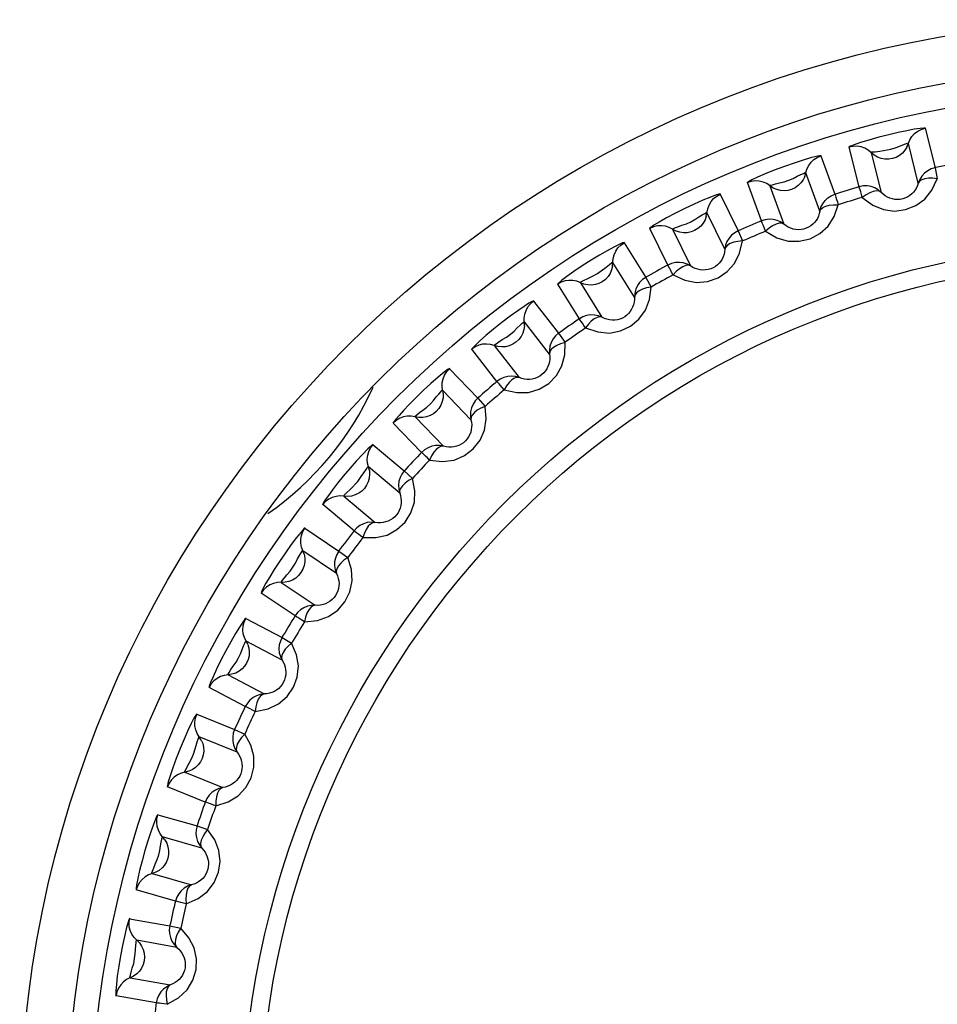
# Model space of a CAD drawing. Header units: millimetres. Extents: x 0 to 1574, y -402 to 1216.
# Tile 43 of 89: x 699.19 to 706.58, y 641.64 to 649.58. Entities that reach past the tile are written whole.
import ezdxf

# ---------------------------------------------------------------- set-up
doc = ezdxf.new("R2010")
doc.units = ezdxf.units.MM
doc.header["$LTSCALE"] = 65.395
for name, color, linetype in [('01_DISPLAYCASE_00_3_AM_0', 7, 'CONTINUOUS'), ('R911330333_FOLIE_00_3_AM_0', 7, 'CONTINUOUS'), ('XUAN_NIU_00_3_AM_0', 7, 'CONTINUOUS')]:
    doc.layers.add(name, color=color, linetype=linetype)

msp = doc.modelspace()

# ---------------------------------------------------------------- linework, layer by layer
at = {"layer": '01_DISPLAYCASE_00_3_AM_0', "color": 7}
msp.add_circle((708.187, 640.5824), 8.625, dxfattribs=at)
at = {"layer": 'R911330333_FOLIE_00_3_AM_0', "color": 7}
msp.add_circle((708.187, 640.5824), 9, dxfattribs=at)
at = {"layer": 'XUAN_NIU_00_3_AM_0', "color": 7}
for p, q in [((706.4861, 648.7071), (706.5658, 648.3878)), ((706.4304, 648.2647), (706.3509, 648.5839)), ((705.6461, 648.4848), (705.7588, 648.1756)), ((705.954, 648.2352), (705.8744, 648.5546)), ((706.0517, 648.5093), (706.1314, 648.1901)), ((705.637, 648.039), (705.5246, 648.3481)), ((706.5658, 648.3878), (706.5841, 648.2999)), ((705.1663, 647.9599), (705.0538, 648.2692)), ((704.834, 648.1759), (704.9784, 647.8802)), ((705.2348, 648.2427), (705.3474, 647.9336)), ((704.8715, 647.7316), (704.7274, 648.0273)), ((704.4117, 647.6037), (704.2675, 647.8995)), ((704.4503, 647.8921), (704.5945, 647.5965)), ((704.9784, 647.8802), (705.0145, 647.798)), ((704.0587, 647.7838), (704.2332, 647.5048)), ((704.1424, 647.3459), (703.9681, 647.6248)), ((703.7067, 647.4615), (703.881, 647.1825)), ((704.2332, 647.5048), (704.2777, 647.4269)), ((703.6984, 647.1706), (703.5241, 647.4498)), ((703.3285, 647.3128), (703.5312, 647.0536)), ((703.4576, 646.886), (703.2551, 647.1453)), ((703.5312, 647.0536), (703.5836, 646.9807)), ((703.0343, 646.6654), (702.8318, 646.9247)), ((703.0122, 646.9555), (703.2147, 646.6963)), ((702.6516, 646.7681), (702.8803, 646.5315)), ((702.8246, 646.3571), (702.5961, 646.5938)), ((702.8803, 646.5315), (702.94, 646.4645)), ((702.3743, 646.3796), (702.6029, 646.1431)), ((702.4267, 646.0934), (702.1982, 646.3302)), ((702.0353, 646.1556), (702.2875, 645.9442)), ((702.2503, 645.765), (701.9984, 645.9765)), ((702.2875, 645.9442), (702.3539, 645.8838)), ((701.8002, 645.7403), (702.0522, 645.5289)), ((701.8822, 645.4611), (701.6302, 645.6727)), ((701.4865, 645.482), (701.7594, 645.2981)), ((701.7411, 645.116), (701.4684, 645.3)), ((701.7594, 645.2981), (701.8317, 645.2451)), ((701.296, 645.0444), (701.5688, 644.8605)), ((701.4068, 644.7754), (701.134, 644.9595)), ((701.011, 644.7548), (701.3016, 644.6004)), ((701.3016, 644.6004), (701.3792, 644.5552)), ((701.3025, 644.4174), (701.0121, 644.5719)), ((700.8674, 644.2997), (701.1578, 644.1453)), ((701.0056, 644.0437), (700.7151, 644.1982)), ((700.6142, 643.9819), (700.9194, 643.8587)), ((700.9394, 643.6768), (700.6344, 643.8001)), ((700.9194, 643.8587), (701.0012, 643.8218)), ((700.5189, 643.5142), (700.8239, 643.391)), ((700.6831, 643.2741), (700.3781, 643.3974)), ((700.3003, 643.1717), (700.6167, 643.0811)), ((700.6167, 643.0811), (700.7019, 643.053)), ((700.6556, 642.9022), (700.3394, 642.993)), ((700.2544, 642.6966), (700.5707, 642.606)), ((700.4429, 642.475), (700.1266, 642.5657)), ((700.0729, 642.3331), (700.397, 642.2761)), ((700.397, 642.2761), (700.4847, 642.257)), ((700.4544, 642.1023), (700.1304, 642.1595)), ((700.0769, 641.8558), (700.4009, 641.7988)), ((700.2875, 641.6551), (699.9634, 641.7123))]:
    msp.add_line(p, q, dxfattribs=at)
for points in [[(706.4892, 648.7077), (706.4748, 648.7087), (706.4447, 648.7057), (706.3972, 648.6984), (706.3374, 648.6872), (706.2688, 648.6727), (706.1936, 648.6551), (706.1117, 648.6341), (706.0329, 648.6121), (705.9661, 648.5915), (705.914, 648.5737), (705.8832, 648.5613), (705.8714, 648.5537)], [(706.3395, 648.5556), (706.3628, 648.6131), (706.3797, 648.6399), (706.4011, 648.6634), (706.4264, 648.6828), (706.455, 648.6976), (706.4861, 648.7071)], [(706.1214, 648.5218), (706.2084, 648.5381), (706.2517, 648.5528), (706.2884, 648.5655), (706.3207, 648.5777), (706.3428, 648.5857), (706.3509, 648.5839)], [(705.6492, 648.4857), (705.6357, 648.4854), (705.6066, 648.4795), (705.5611, 648.4675), (705.5021, 648.45), (705.4298, 648.4265), (705.3511, 648.399), (705.2703, 648.3688), (705.1951, 648.3388), (705.1342, 648.3125), (705.0882, 648.2908), (705.0609, 648.2762), (705.0509, 648.268)], [(705.5162, 648.3188), (705.5333, 648.3784), (705.5474, 648.4069), (705.5662, 648.4324), (705.5893, 648.4544), (705.6163, 648.4721), (705.6461, 648.4848)], [(706.0275, 648.5295), (706, 648.5452), (705.9701, 648.5559), (705.9386, 648.5612), (705.9064, 648.5608), (705.8744, 648.5546)], [(706.2223, 648.4622), (706.1925, 648.4574), (706.162, 648.4576), (706.1318, 648.4631), (706.1028, 648.4737), (706.0758, 648.4892), (706.0275, 648.5295)], [(706.0517, 648.5093), (706.0573, 648.5156), (706.0822, 648.5181), (706.1214, 648.5218)], [(706.3395, 648.5556), (706.3235, 648.5297), (706.3033, 648.5068), (706.2793, 648.4875), (706.2521, 648.4724), (706.2223, 648.4622)], [(705.2348, 648.2427), (705.2381, 648.2471), (705.2543, 648.2515), (705.2798, 648.2586), (705.3116, 648.267), (705.3507, 648.2755), (705.388, 648.2885), (705.4227, 648.3029), (705.4556, 648.3202), (705.4831, 648.3332), (705.5053, 648.3429), (705.5194, 648.3491), (705.5246, 648.3481)], [(706.5658, 648.3878), (706.5355, 648.3787), (706.5072, 648.3643), (706.4818, 648.3452), (706.4601, 648.3218), (706.4427, 648.2947), (706.4304, 648.2647)], [(705.2086, 648.2602), (705.1796, 648.273), (705.1488, 648.2805), (705.1169, 648.2824), (705.0849, 648.2787), (705.0538, 648.2692)], [(705.4094, 648.2137), (705.3802, 648.2057), (705.3499, 648.2028), (705.3193, 648.2051), (705.2893, 648.2126), (705.2609, 648.2252), (705.2086, 648.2602)], [(705.5162, 648.3188), (705.5029, 648.2913), (705.4852, 648.2665), (705.4634, 648.2448), (705.4379, 648.2269), (705.4094, 648.2137)], [(705.9791, 648.1491), (706.0635, 648.0877), (706.1494, 648.0509), (706.2397, 648.0394), (706.3281, 648.0508), (706.4104, 648.0834), (706.4831, 648.1363), (706.5402, 648.2081), (706.5841, 648.2999)], [(706.4304, 648.2647), (706.4238, 648.2449), (706.4151, 648.2261), (706.4044, 648.2085), (706.392, 648.1923), (706.378, 648.1777), (706.3623, 648.1649), (706.3452, 648.1539), (706.3267, 648.1449), (706.3067, 648.1381), (706.2858, 648.1338), (706.2644, 648.1322), (706.243, 648.1333), (706.2222, 648.137), (706.2021, 648.1431), (706.1827, 648.1516), (706.1644, 648.1623), (706.1471, 648.1752), (706.1313, 648.1902)], [(706.5841, 648.2999), (706.5463, 648.3046), (706.5129, 648.3046), (706.4827, 648.3002), (706.4582, 648.2921), (706.4408, 648.2805), (706.4304, 648.2647)], [(704.837, 648.1772), (704.8236, 648.1754), (704.7953, 648.1665), (704.7513, 648.1499), (704.6944, 648.1263), (704.6249, 648.0953), (704.5496, 648.0598), (704.4724, 648.0213), (704.4008, 647.9835), (704.3429, 647.951), (704.2994, 647.9247), (704.2738, 647.9073), (704.2647, 647.898)], [(704.7221, 647.9973), (704.733, 648.0583), (704.7439, 648.0881), (704.76, 648.1155), (704.7807, 648.1397), (704.8056, 648.1601), (704.834, 648.1759)], [(705.637, 648.039), (705.6459, 648.0696), (705.6602, 648.0982), (705.6792, 648.1239), (705.7025, 648.1458), (705.7293, 648.1632), (705.7588, 648.1756)], [(705.7588, 648.1756), (705.7601, 648.1717), (705.7627, 648.1633), (705.7668, 648.1506), (705.7722, 648.1338), (705.7785, 648.1134), (705.7862, 648.0901)], [(706.1314, 648.1901), (706.1071, 648.2104), (706.0795, 648.2261), (706.0496, 648.2367), (706.0181, 648.2419), (705.9859, 648.2415), (705.954, 648.2352)], [(705.9791, 648.1491), (705.9724, 648.1727), (705.9663, 648.1931), (705.9613, 648.2101), (705.9576, 648.2229), (705.955, 648.2313), (705.954, 648.2352)], [(706.1314, 648.1901), (706.1152, 648.1989), (706.0939, 648.2013), (706.0684, 648.1972), (706.0398, 648.1867), (706.0096, 648.1704), (705.9791, 648.1491)], [(705.2003, 647.8768), (705.291, 647.8245), (705.3806, 647.7969), (705.4718, 647.7952), (705.5585, 647.816), (705.6367, 647.857), (705.7032, 647.9172), (705.7522, 647.9945), (705.7862, 648.0901)], [(705.637, 648.039), (705.6452, 648.055), (705.6612, 648.0688), (705.6842, 648.0797), (705.7135, 648.0871), (705.748, 648.0907), (705.7862, 648.0901)], [(704.4503, 647.8921), (704.453, 647.8969), (704.4687, 647.9029), (704.4933, 647.9126), (704.5241, 647.9244), (704.5621, 647.9369), (704.5978, 647.9537), (704.6308, 647.9716), (704.6618, 647.9923), (704.6877, 648.0082), (704.7088, 648.02), (704.7222, 648.0277), (704.7274, 648.0273)], [(705.637, 648.039), (705.6325, 648.0187), (705.6258, 647.999), (705.6171, 647.9804), (705.6064, 647.9629), (705.5939, 647.947), (705.5797, 647.9326), (705.5639, 647.9198), (705.5464, 647.909), (705.5272, 647.9002), (705.5068, 647.8937), (705.4857, 647.8899), (705.4643, 647.8888), (705.4433, 647.8902), (705.4226, 647.8942), (705.4025, 647.9006), (705.3831, 647.9094), (705.3646, 647.9204), (705.3473, 647.9336)], [(704.7221, 647.9973), (704.7118, 647.9686), (704.6968, 647.9419), (704.6774, 647.9181), (704.6539, 647.8977), (704.627, 647.8815)], [(705.3474, 647.9336), (705.3211, 647.9512), (705.2921, 647.9639), (705.2612, 647.9714), (705.2293, 647.9733), (705.1973, 647.9695), (705.1663, 647.9599)], [(705.2003, 647.8768), (705.1911, 647.8996), (705.1829, 647.9193), (705.1762, 647.9356), (705.1711, 647.948), (705.1677, 647.9561), (705.1663, 647.9599)], [(705.3474, 647.9336), (705.3304, 647.9406), (705.309, 647.9408), (705.284, 647.934), (705.2567, 647.9206), (705.2284, 647.9013), (705.2003, 647.8768)], [(704.4224, 647.9068), (704.3922, 647.9165), (704.3608, 647.9207), (704.3288, 647.9193), (704.2974, 647.9123), (704.2675, 647.8995)], [(704.627, 647.8815), (704.5988, 647.8706), (704.5689, 647.8645), (704.5382, 647.8636), (704.5076, 647.8679), (704.478, 647.8774), (704.4224, 647.9068)], [(704.9784, 647.8802), (704.9507, 647.8649), (704.926, 647.845), (704.9051, 647.8211), (704.8887, 647.7937), (704.8774, 647.7635), (704.8715, 647.7316)], [(704.0615, 647.7854), (704.0474, 647.7818), (704.0196, 647.7697), (703.9767, 647.748), (703.923, 647.7188), (703.8614, 647.6832), (703.7943, 647.6425), (703.7219, 647.5966), (703.6535, 647.5511), (703.5975, 647.5116), (703.555, 647.4795), (703.5302, 647.4586), (703.5215, 647.448)], [(703.966, 647.5945), (703.9704, 647.6563), (703.9782, 647.6871), (703.9913, 647.716), (704.0094, 647.7423), (704.0321, 647.7652), (704.0587, 647.7838)], [(704.4542, 647.5247), (704.5499, 647.4821), (704.6419, 647.464), (704.7327, 647.4718), (704.8168, 647.5016), (704.8902, 647.5506), (704.9501, 647.6174), (704.9908, 647.6994), (705.0145, 647.798)], [(705.0145, 647.798), (704.9766, 647.7947), (704.944, 647.7878), (704.9153, 647.7772), (704.893, 647.7642), (704.8785, 647.7493), (704.8715, 647.7316)], [(704.8715, 647.7317), (704.8692, 647.7109), (704.8646, 647.6907), (704.8578, 647.6712), (704.849, 647.6527), (704.8383, 647.6356), (704.8257, 647.6198), (704.8112, 647.6055), (704.795, 647.5928), (704.7768, 647.582), (704.7573, 647.5735), (704.7367, 647.5675), (704.7155, 647.5641), (704.6944, 647.5634), (704.6735, 647.5652), (704.6528, 647.5695), (704.6326, 647.5762), (704.6131, 647.5852), (704.5945, 647.5965)], [(703.9141, 647.5877), (703.9414, 647.6097), (703.9599, 647.6242), (703.9681, 647.6248)], [(704.5945, 647.5965), (704.5666, 647.6112), (704.5364, 647.6209), (704.5049, 647.6251), (704.473, 647.6236), (704.4415, 647.6165), (704.4117, 647.6037)], [(703.7067, 647.4615), (703.7099, 647.4691), (703.7324, 647.479), (703.7679, 647.4945), (703.805, 647.5147), (703.8457, 647.5366), (703.9141, 647.5877)], [(703.966, 647.5945), (703.9588, 647.5648), (703.9467, 647.5368), (703.9298, 647.5111), (703.9086, 647.4883), (703.8835, 647.4694)], [(704.4542, 647.5247), (704.4427, 647.5464), (704.4324, 647.5651), (704.424, 647.5806), (704.4177, 647.5924), (704.4135, 647.6001), (704.4117, 647.6037)], [(704.5945, 647.5965), (704.5769, 647.6017), (704.5556, 647.5996), (704.5315, 647.5903), (704.5057, 647.5741), (704.4795, 647.5519), (704.4542, 647.5247)], [(703.6774, 647.4732), (703.6464, 647.4797), (703.6146, 647.4806), (703.5831, 647.4759), (703.5525, 647.4655), (703.5241, 647.4498)], [(703.8835, 647.4694), (703.8566, 647.4556), (703.8275, 647.4464), (703.7971, 647.4423), (703.7662, 647.4434), (703.7358, 647.4498), (703.6774, 647.4732)], [(704.2332, 647.5048), (704.2072, 647.4868), (704.1847, 647.4644), (704.1664, 647.4384), (704.153, 647.4094), (704.1449, 647.3782), (704.1424, 647.3459)], [(703.7489, 647.0965), (703.8481, 647.0641), (703.9411, 647.0557), (704.0304, 647.0726), (704.1108, 647.1106), (704.1792, 647.167), (704.2321, 647.2398), (704.2643, 647.3259), (704.2777, 647.4269)], [(704.2777, 647.4269), (704.2403, 647.4196), (704.2085, 647.4094), (704.1812, 647.3958), (704.1604, 647.3805), (704.1474, 647.3642), (704.1424, 647.3459)], [(703.3311, 647.3147), (703.3184, 647.3102), (703.2926, 647.2956), (703.253, 647.2702), (703.2023, 647.2353), (703.1408, 647.1906), (703.0745, 647.1401), (703.007, 647.0864), (702.9447, 647.0346), (702.8949, 646.9908), (702.8578, 646.956), (702.8364, 646.9336), (702.8294, 646.9227)], [(703.2562, 647.1148), (703.2541, 647.1768), (703.2586, 647.2082), (703.2686, 647.2383), (703.2839, 647.2664), (703.304, 647.2915), (703.3285, 647.3128)], [(704.1424, 647.3459), (704.1422, 647.325), (704.1398, 647.3045), (704.1351, 647.2844), (704.1283, 647.2651), (704.1194, 647.2469), (704.1085, 647.2299), (704.0957, 647.2142), (704.0809, 647.1999), (704.064, 647.1873), (704.0454, 647.1768), (704.0255, 647.1686), (704.0049, 647.163), (703.9839, 647.1601), (703.9629, 647.1597), (703.9418, 647.1618), (703.921, 647.1663), (703.9007, 647.1733), (703.881, 647.1826)], [(703.0122, 646.9555), (703.0138, 646.9607), (703.0279, 646.9698), (703.05, 646.9845), (703.0776, 647.0024), (703.1122, 647.0225), (703.1436, 647.0464), (703.1722, 647.0708), (703.1982, 647.0975), (703.2203, 647.1183), (703.2384, 647.1343), (703.2499, 647.1447), (703.2551, 647.1453)], [(703.881, 647.1825), (703.8517, 647.1943), (703.8207, 647.2007), (703.7889, 647.2016), (703.7573, 647.1968), (703.7268, 647.1864), (703.6984, 647.1706)], [(703.7489, 647.0965), (703.7353, 647.1169), (703.7231, 647.1344), (703.7131, 647.149), (703.7056, 647.16), (703.7006, 647.1672), (703.6984, 647.1706)], [(703.881, 647.1825), (703.863, 647.1859), (703.842, 647.1816), (703.819, 647.1698), (703.795, 647.151), (703.7713, 647.1262), (703.7489, 647.0965)], [(703.2562, 647.1148), (703.2521, 647.0846), (703.243, 647.0555), (703.2289, 647.0281), (703.2102, 647.0033), (703.1872, 646.9818)], [(703.1872, 646.9818), (703.1619, 646.9653), (703.1339, 646.9531), (703.1041, 646.9458), (703.0733, 646.9437), (703.0423, 646.9469), (702.9818, 646.9641)], [(703.0923, 646.5969), (703.1948, 646.5751), (703.2886, 646.5766), (703.3758, 646.6031), (703.4518, 646.6497), (703.5135, 646.7129), (703.5582, 646.7906), (703.5809, 646.8793), (703.5836, 646.9807)], [(703.5312, 647.0536), (703.5073, 647.0329), (703.4872, 647.0083), (703.4718, 646.9805), (703.4615, 646.9503), (703.4566, 646.9185), (703.4576, 646.886)], [(703.5836, 646.9807), (703.5472, 646.9696), (703.5167, 646.9561), (703.491, 646.9397), (703.4718, 646.9224), (703.4607, 646.9048), (703.4576, 646.886)], [(702.9818, 646.9641), (702.9503, 646.9673), (702.9186, 646.9649), (702.8877, 646.9569), (702.8584, 646.9434), (702.8318, 646.9247)], [(703.4576, 646.8861), (703.4596, 646.8653), (703.4593, 646.8446), (703.4567, 646.8241), (703.452, 646.8042), (703.445, 646.7852), (703.436, 646.7671), (703.4248, 646.7501), (703.4116, 646.7344), (703.3961, 646.7201), (703.3787, 646.7077), (703.3598, 646.6975), (703.3398, 646.6898), (703.3193, 646.6847), (703.2984, 646.6821), (703.2773, 646.682), (703.2562, 646.6843), (703.2352, 646.6891), (703.2147, 646.6963)], [(702.654, 646.7702), (702.6399, 646.7633), (702.6097, 646.741), (702.5606, 646.7004), (702.5018, 646.649), (702.4401, 646.5919), (702.3797, 646.5335), (702.3265, 646.4799), (702.2808, 646.4319), (702.2447, 646.3921), (702.2182, 646.3609), (702.2021, 646.3396), (702.196, 646.3279)], [(702.5961, 646.5938), (702.5918, 646.6251), (702.5931, 646.6567), (702.5998, 646.6878), (702.6121, 646.7173), (702.6295, 646.7444), (702.6516, 646.7681)], [(703.2147, 646.6963), (703.1843, 646.7049), (703.1528, 646.708), (703.1211, 646.7056), (703.0902, 646.6976), (703.0609, 646.684), (703.0343, 646.6654)], [(703.0923, 646.5969), (703.0766, 646.6157), (703.0627, 646.6319), (703.0513, 646.6453), (703.0426, 646.6556), (703.0369, 646.6622), (703.0343, 646.6654)], [(703.2147, 646.6963), (703.1964, 646.6978), (703.176, 646.6913), (703.1543, 646.6771), (703.1325, 646.6559), (703.1115, 646.6288), (703.0923, 646.5969)], [(702.3743, 646.3796), (702.3756, 646.3853), (702.3893, 646.3963), (702.4108, 646.4137), (702.4369, 646.4349), (702.4689, 646.4586), (702.4973, 646.4856), (702.5227, 646.5126), (702.5453, 646.5412), (702.5647, 646.5639), (702.5808, 646.5813), (702.5911, 646.5926), (702.5961, 646.5938)], [(702.5961, 646.5937), (702.6004, 646.5636), (702.5995, 646.5332), (702.5934, 646.5032), (702.5823, 646.4745), (702.5663, 646.4479), (702.5456, 646.4242)], [(702.8803, 646.5315), (702.8586, 646.5084), (702.8413, 646.4819), (702.8289, 646.4526), (702.8217, 646.4215), (702.8202, 646.3893), (702.8246, 646.3571)], [(702.5456, 646.4242), (702.5222, 646.4051), (702.4957, 646.39), (702.4668, 646.3796), (702.4363, 646.3743), (702.4052, 646.3742), (702.3432, 646.385)], [(702.4916, 646.0314), (702.5958, 646.0205), (702.6888, 646.0317), (702.7728, 646.0672), (702.8436, 646.1215), (702.8983, 646.1908), (702.9346, 646.2728), (702.9479, 646.3633), (702.94, 646.4645)], [(702.94, 646.4645), (702.905, 646.4497), (702.8761, 646.433), (702.8521, 646.414), (702.8349, 646.3948), (702.8257, 646.3761), (702.8246, 646.3571)], [(702.3432, 646.385), (702.3116, 646.3849), (702.2803, 646.3792), (702.2504, 646.368), (702.2227, 646.3515), (702.1982, 646.3302)], [(702.8246, 646.3572), (702.8287, 646.3367), (702.8306, 646.3161), (702.8302, 646.2955), (702.8275, 646.2752), (702.8226, 646.2556), (702.8155, 646.2366), (702.8062, 646.2186), (702.7947, 646.2015), (702.7807, 646.1857), (702.7647, 646.1715), (702.747, 646.1594), (702.728, 646.1497), (702.7081, 646.1425), (702.6876, 646.1377), (702.6666, 646.1354), (702.6454, 646.1355), (702.624, 646.1381), (702.6028, 646.1431)], [(702.0375, 646.158), (702.022, 646.1475), (701.9936, 646.1215), (701.9504, 646.0773), (701.8996, 646.0224), (701.847, 645.9625), (701.7955, 645.9012), (701.7493, 645.8442), (701.7089, 645.792), (701.6754, 645.7468), (701.6501, 645.7102), (701.6346, 645.6849), (701.6282, 645.6702)], [(702.0058, 645.9469), (701.9908, 646.0071), (701.9887, 646.0387), (701.9923, 646.0703), (702.0013, 646.1009), (702.0158, 646.1297), (702.0353, 646.1556)], [(702.6029, 646.1431), (702.5717, 646.1484), (702.54, 646.1483), (702.5088, 646.1425), (702.4789, 646.1313), (702.4512, 646.1148), (702.4267, 646.0934)], [(702.6029, 646.1431), (702.5845, 646.1426), (702.5649, 646.134), (702.5448, 646.1176), (702.5253, 646.0943), (702.5073, 646.0651), (702.4916, 646.0314)], [(702.4916, 646.0314), (702.4739, 646.0485), (702.4584, 646.0631), (702.4456, 646.0753), (702.436, 646.0846), (702.4296, 646.0906), (702.4267, 646.0934)], [(701.9138, 645.8599), (701.9401, 645.8986), (701.9615, 645.9298), (701.9796, 645.9564), (701.9915, 645.974), (701.9984, 645.9765)], [(702.0058, 645.9469), (702.008, 645.9165), (702.0052, 645.8861), (701.9971, 645.8564), (701.9839, 645.8282), (701.9659, 645.8025)], [(702.2875, 645.9442), (702.2684, 645.919), (702.2539, 645.8908), (702.2446, 645.8604), (702.2408, 645.8287), (702.2427, 645.7965), (702.2503, 645.765)], [(701.9532, 645.4062), (702.0575, 645.4061), (702.1486, 645.4268), (702.2283, 645.4706), (702.2931, 645.5316), (702.3406, 645.6063), (702.3684, 645.6919), (702.3723, 645.7836), (702.3539, 645.8838)], [(702.3539, 645.8838), (702.3206, 645.8654), (702.2936, 645.8458), (702.2718, 645.8245), (702.2567, 645.8035), (702.2495, 645.7839), (702.2503, 645.765)], [(701.9659, 645.8025), (701.9446, 645.781), (701.9198, 645.7633), (701.8921, 645.75), (701.8624, 645.7415), (701.8315, 645.7382), (701.7687, 645.7424)], [(701.8002, 645.7403), (701.8015, 645.7494), (701.8212, 645.7671), (701.8521, 645.7941), (701.9138, 645.8599)], [(701.7687, 645.7424), (701.7372, 645.739), (701.7068, 645.73), (701.6782, 645.7158), (701.6523, 645.6965), (701.6302, 645.6727)], [(702.2503, 645.765), (702.2566, 645.7451), (702.2606, 645.7248), (702.2624, 645.7043), (702.2618, 645.6838), (702.259, 645.6638), (702.2539, 645.6442), (702.2466, 645.6253), (702.2369, 645.6072), (702.2247, 645.5899), (702.2103, 645.5742), (702.194, 645.5603), (702.176, 645.5486), (702.157, 645.5393), (702.1371, 645.5325), (702.1164, 645.5279), (702.0953, 645.5258), (702.0737, 645.5261), (702.0522, 645.5289)], [(701.4884, 645.4847), (701.4773, 645.4762), (701.4548, 645.4512), (701.4194, 645.4072), (701.3764, 645.3504), (701.329, 645.284), (701.2816, 645.2146), (701.2394, 645.15), (701.2025, 645.0907), (701.1721, 645.0392), (701.1495, 644.9981), (701.1365, 644.9709), (701.1323, 644.9568)], [(701.4789, 645.2714), (701.4577, 645.3297), (701.4524, 645.361), (701.4526, 645.3927), (701.4584, 645.4241), (701.4698, 645.4542), (701.4865, 645.482)], [(702.0522, 645.5289), (702.0207, 645.531), (701.9892, 645.5275), (701.9587, 645.5185), (701.9301, 645.5042), (701.9043, 645.4849), (701.8822, 645.4611)], [(702.0522, 645.5289), (702.034, 645.5265), (702.0154, 645.5159), (701.9971, 645.4976), (701.9802, 645.4723), (701.9653, 645.4414), (701.9532, 645.4062)], [(701.9532, 645.4062), (701.9339, 645.4214), (701.9169, 645.4343), (701.9029, 645.4451), (701.8924, 645.4533), (701.8853, 645.4586), (701.8822, 645.4611)], [(701.296, 645.0444), (701.2963, 645.0499), (701.3063, 645.0626), (701.3217, 645.0824), (701.3417, 645.1068), (701.3673, 645.1354), (701.3897, 645.1666), (701.4104, 645.1991), (701.4274, 645.2338), (701.4424, 645.2614), (701.4552, 645.2833), (701.4634, 645.2976), (701.4684, 645.3)], [(701.4789, 645.2714), (701.4843, 645.2414), (701.4846, 645.2109), (701.4797, 645.1805), (701.4696, 645.1511), (701.4543, 645.1236)], [(701.4831, 644.7282), (701.5873, 644.7391), (701.676, 644.7695), (701.7508, 644.8217), (701.8087, 644.8894), (701.8478, 644.9686), (701.8662, 645.0564), (701.8605, 645.1478), (701.8317, 645.2451)], [(701.7594, 645.2981), (701.743, 645.2711), (701.7315, 645.2415), (701.7254, 645.2103), (701.725, 645.1784), (701.7302, 645.1466), (701.7411, 645.116)], [(701.8317, 645.2451), (701.8005, 645.2233), (701.7757, 645.201), (701.7562, 645.1774), (701.7434, 645.155), (701.7383, 645.1348), (701.7411, 645.116)], [(701.4543, 645.1236), (701.4354, 645.1), (701.4126, 645.0798), (701.3865, 645.0637), (701.3578, 645.0521), (701.3274, 645.0456), (701.2645, 645.0432)], [(701.7411, 645.1161), (701.7494, 645.0969), (701.7555, 645.0771), (701.7594, 645.0569), (701.761, 645.0365), (701.7603, 645.0163), (701.7573, 644.9963), (701.752, 644.9767), (701.7442, 644.9576), (701.7339, 644.9392), (701.7212, 644.922), (701.7064, 644.9065), (701.6897, 644.893), (701.6718, 644.8818), (701.6528, 644.8729), (701.6327, 644.8663), (701.6119, 644.862), (701.5905, 644.86), (701.5687, 644.8605)], [(701.2645, 645.0432), (701.2335, 645.0365), (701.2042, 645.0245), (701.1772, 645.0073), (701.1536, 644.9854), (701.134, 644.9595)], [(701.5688, 644.8605), (701.5372, 644.8593), (701.5062, 644.8526), (701.4769, 644.8405), (701.4499, 644.8233), (701.4263, 644.8014), (701.4068, 644.7754)], [(701.5688, 644.8605), (701.5509, 644.8563), (701.5335, 644.8438), (701.5173, 644.8236), (701.503, 644.7967), (701.4915, 644.7644), (701.4831, 644.7282)], [(701.0127, 644.7576), (701.0028, 644.7483), (700.9852, 644.7244), (700.9594, 644.6851), (700.9272, 644.6326), (700.8892, 644.5668), (700.8491, 644.4937), (700.8093, 644.4172), (700.7736, 644.3445), (700.7459, 644.2843), (700.7261, 644.2374), (700.7157, 644.2082), (700.7137, 644.1954)], [(701.0255, 644.5445), (700.9984, 644.6003), (700.9897, 644.6308), (700.9866, 644.6624), (700.9891, 644.6942), (700.9973, 644.7254), (701.011, 644.7548)], [(701.4831, 644.7282), (701.4623, 644.7412), (701.4441, 644.7523), (701.429, 644.7616), (701.4177, 644.7686), (701.4102, 644.7732), (701.4068, 644.7754)], [(701.3016, 644.6004), (701.2882, 644.5718), (701.2799, 644.5412), (701.2771, 644.5095), (701.2799, 644.4777), (701.2885, 644.4467), (701.3025, 644.4174)], [(700.8674, 644.2997), (700.8668, 644.3052), (700.8759, 644.3192), (700.8901, 644.3416), (700.9081, 644.3692), (700.9315, 644.4016), (700.9505, 644.4362), (700.9667, 644.4702), (700.9795, 644.5051), (700.9913, 644.5331), (701.0013, 644.5551), (701.0076, 644.5692), (701.0121, 644.5719)], [(701.0255, 644.5445), (701.034, 644.5153), (701.0375, 644.4849), (701.0358, 644.4542), (701.0288, 644.4239), (701.0165, 644.395)], [(701.0865, 644.0047), (701.189, 644.0265), (701.274, 644.066), (701.3429, 644.1257), (701.3934, 644.1991), (701.4241, 644.282), (701.4332, 644.3712), (701.4179, 644.4614), (701.3792, 644.5552)], [(701.3792, 644.5552), (701.3504, 644.5303), (701.3281, 644.5055), (701.3112, 644.4801), (701.3007, 644.4564), (701.2977, 644.4358), (701.3025, 644.4174)], [(701.0165, 644.395), (701.0001, 644.3695), (700.9796, 644.3471), (700.9553, 644.3283), (700.928, 644.3138), (700.8984, 644.3041), (700.8361, 644.2952)], [(701.3025, 644.4175), (701.3128, 644.3993), (701.3209, 644.3802), (701.3269, 644.3605), (701.3307, 644.3404), (701.3321, 644.3202), (701.3312, 644.3), (701.3279, 644.2799), (701.3222, 644.2602), (701.3138, 644.2408), (701.303, 644.2224), (701.2899, 644.2054), (701.2747, 644.1903), (701.2581, 644.1773), (701.2401, 644.1664), (701.2208, 644.1577), (701.2006, 644.1512), (701.1794, 644.1471), (701.1578, 644.1453)], [(700.8361, 644.2952), (700.806, 644.2853), (700.7781, 644.2702), (700.7531, 644.2503), (700.7318, 644.2261), (700.7151, 644.1982)], [(701.1578, 644.1453), (701.1266, 644.1408), (701.0965, 644.1308), (701.0685, 644.1157), (701.0435, 644.0958), (701.0223, 644.0716), (701.0056, 644.0437)], [(701.1578, 644.1453), (701.1405, 644.1392), (701.1245, 644.1249), (701.1105, 644.1032), (701.0991, 644.075), (701.091, 644.0416), (701.0865, 644.0047)], [(701.0865, 644.0047), (701.0644, 644.0155), (701.0451, 644.0246), (701.0292, 644.0323), (701.0172, 644.0381), (701.0092, 644.0418), (701.0056, 644.0437)], [(700.6155, 643.9848), (700.6067, 643.9745), (700.5917, 643.949), (700.5701, 643.9072), (700.5436, 643.8516), (700.5127, 643.7821), (700.4805, 643.7052), (700.4489, 643.625), (700.4209, 643.549), (700.3997, 643.4862), (700.385, 643.4375), (700.3776, 643.4074), (700.377, 643.3944)], [(700.6506, 643.7742), (700.6177, 643.8269), (700.606, 643.8563), (700.5996, 643.8874), (700.5988, 643.9193), (700.6036, 643.9512), (700.6142, 643.9819)], [(700.5189, 643.5142), (700.5177, 643.5196), (700.5254, 643.5345), (700.5372, 643.5583), (700.5522, 643.5876), (700.572, 643.6223), (700.5873, 643.6587), (700.5999, 643.6941), (700.609, 643.7302), (700.6177, 643.7593), (700.6254, 643.7822), (700.6302, 643.797), (700.6344, 643.8001)], [(700.7676, 643.2438), (700.8669, 643.2759), (700.9472, 643.3238), (701.0095, 643.3902), (701.0523, 643.4683), (701.0743, 643.5539), (701.0743, 643.6438), (701.0496, 643.7322), (701.0012, 643.8218)], [(700.9194, 643.8587), (700.9089, 643.8288), (700.9039, 643.7975), (700.9044, 643.7658), (700.9106, 643.7344), (700.9223, 643.7044), (700.9394, 643.6768)], [(701.0012, 643.8218), (700.9752, 643.794), (700.9555, 643.767), (700.9414, 643.74), (700.9335, 643.7154), (700.9327, 643.6946), (700.9394, 643.6768)], [(700.6506, 643.7742), (700.6621, 643.746), (700.6688, 643.7162), (700.6703, 643.6855), (700.6665, 643.6546), (700.6573, 643.6246)], [(700.9393, 643.6768), (700.9514, 643.6598), (700.9616, 643.6417), (700.9696, 643.6228), (700.9754, 643.6032), (700.9789, 643.5833), (700.9801, 643.5631), (700.979, 643.5428), (700.9753, 643.5226), (700.9691, 643.5024), (700.9603, 643.483), (700.949, 643.4647), (700.9355, 643.448), (700.9203, 643.4334), (700.9035, 643.4206), (700.8853, 643.41), (700.8658, 643.4014), (700.8452, 643.3951), (700.8238, 643.391)], [(700.6573, 643.6246), (700.6436, 643.5976), (700.6255, 643.5731), (700.6034, 643.5518), (700.5777, 643.5345), (700.5493, 643.5219), (700.4883, 643.5065)], [(700.4883, 643.5065), (700.4594, 643.4935), (700.4332, 643.4756), (700.4104, 643.4532), (700.3918, 643.4269), (700.3781, 643.3974)], [(700.8239, 643.391), (700.7933, 643.3833), (700.7644, 643.3702), (700.7382, 643.3523), (700.7154, 643.3299), (700.6968, 643.3035), (700.6831, 643.2741)], [(700.8239, 643.391), (700.8073, 643.3832), (700.7929, 643.3673), (700.7812, 643.3442), (700.7729, 643.315), (700.7683, 643.281), (700.7676, 643.2438)], [(700.7676, 643.2438), (700.7446, 643.2522), (700.7244, 643.2592), (700.7078, 643.2652), (700.6952, 643.2697), (700.6869, 643.2726), (700.6831, 643.2741)], [(700.3013, 643.1747), (700.2937, 643.1636), (700.2814, 643.1366), (700.2643, 643.0928), (700.2438, 643.0347), (700.2203, 642.9624), (700.1963, 642.8826), (700.1733, 642.7995), (700.1534, 642.721), (700.1388, 642.6563), (700.1293, 642.6063), (700.1251, 642.5756), (700.1258, 642.5627)], [(700.3582, 642.969), (700.3201, 643.0179), (700.3053, 643.046), (700.2957, 643.0762), (700.2915, 643.1079), (700.293, 643.14), (700.3003, 643.1717)], [(700.5301, 642.4536), (700.6258, 642.4963), (700.7008, 642.5525), (700.7557, 642.6253), (700.7899, 642.7076), (700.8027, 642.795), (700.793, 642.8842), (700.7593, 642.9693), (700.7019, 643.053)], [(700.6167, 643.0811), (700.6095, 643.0503), (700.6077, 643.0186), (700.6116, 642.9871), (700.621, 642.9566), (700.6358, 642.9279), (700.6556, 642.9022)], [(700.7019, 643.053), (700.679, 643.0226), (700.6623, 642.9937), (700.651, 642.9653), (700.6458, 642.94), (700.6471, 642.9192), (700.6556, 642.9022)], [(700.2544, 642.6966), (700.2527, 642.7019), (700.2587, 642.7175), (700.268, 642.7423), (700.2799, 642.773), (700.296, 642.8096), (700.3073, 642.8475), (700.3162, 642.884), (700.3215, 642.9208), (700.3271, 642.9507), (700.3323, 642.9743), (700.3356, 642.9894), (700.3394, 642.993)], [(700.3582, 642.969), (700.3727, 642.9421), (700.3824, 642.9132), (700.3871, 642.8828), (700.3865, 642.8517), (700.3805, 642.8208)], [(700.6556, 642.9023), (700.6694, 642.8866), (700.6814, 642.8697), (700.6913, 642.8517), (700.6991, 642.8328), (700.7047, 642.8133), (700.708, 642.7934), (700.709, 642.773), (700.7075, 642.7525), (700.7034, 642.7318), (700.6966, 642.7116), (700.6873, 642.6922), (700.6757, 642.6743), (700.6621, 642.6581), (700.6467, 642.6437), (700.6297, 642.6312), (700.6112, 642.6207), (700.5914, 642.6122), (700.5706, 642.606)], [(700.3805, 642.8208), (700.3698, 642.7926), (700.3543, 642.7663), (700.3345, 642.7428), (700.3108, 642.723), (700.2839, 642.7074), (700.2248, 642.6857)], [(700.2248, 642.6857), (700.1975, 642.6698), (700.1733, 642.6492), (700.1529, 642.6246), (700.1372, 642.5965), (700.1266, 642.5657)], [(700.5707, 642.606), (700.541, 642.5951), (700.5136, 642.5791), (700.4894, 642.5585), (700.4692, 642.5338), (700.4534, 642.5057), (700.4429, 642.475)], [(700.5707, 642.606), (700.555, 642.5964), (700.5423, 642.5791), (700.5331, 642.555), (700.5278, 642.525), (700.5268, 642.4907), (700.5301, 642.4536)], [(700.5301, 642.4536), (700.5063, 642.4596), (700.4855, 642.4645), (700.4684, 642.4687), (700.4554, 642.4719), (700.4468, 642.4739), (700.4429, 642.475)], [(700.0736, 642.3363), (700.0671, 642.3244), (700.0577, 642.2962), (700.0453, 642.2509), (700.0309, 642.191), (700.0151, 642.1166), (699.9996, 642.0347), (699.9854, 641.9497), (699.9738, 641.8695), (699.9661, 641.8036), (699.9618, 641.7529), (699.9609, 641.722), (699.963, 641.7092)], [(700.1516, 642.1376), (700.1086, 642.1823), (700.091, 642.2086), (700.0782, 642.2377), (700.0708, 642.2687), (700.0689, 642.3009), (700.0729, 642.3331)], [(700.3764, 641.643), (700.4672, 641.6954), (700.5358, 641.7592), (700.5829, 641.8373), (700.6083, 641.9228), (700.6118, 642.011), (700.5929, 642.0987), (700.5505, 642.1798), (700.4847, 642.257)], [(700.397, 642.2761), (700.393, 642.2447), (700.3946, 642.213), (700.4017, 642.1821), (700.4143, 642.1527), (700.432, 642.1258), (700.4544, 642.1023)], [(700.4847, 642.257), (700.465, 642.2244), (700.4514, 642.1939), (700.4432, 642.1645), (700.4406, 642.1388), (700.4441, 642.1183), (700.4544, 642.1023)], [(700.0769, 641.8558), (700.0746, 641.8609), (700.079, 641.8771), (700.0856, 641.9028), (700.0942, 641.9345), (700.1064, 641.9726), (700.1137, 642.0114), (700.1187, 642.0487), (700.1201, 642.0858), (700.1226, 642.1162), (700.1253, 642.1401), (700.127, 642.1556), (700.1304, 642.1595)], [(700.1516, 642.1376), (700.1688, 642.1124), (700.1815, 642.0846), (700.1894, 642.0549), (700.192, 642.0239), (700.1893, 641.9926)], [(700.4543, 642.1023), (700.4697, 642.0882), (700.4834, 642.0726), (700.4952, 642.0557), (700.5049, 642.0377), (700.5125, 642.019), (700.5179, 641.9995), (700.521, 641.9794), (700.5216, 641.9588), (700.5197, 641.9378), (700.5151, 641.9169), (700.5078, 641.8968), (700.4981, 641.8777), (700.4863, 641.8602), (700.4725, 641.8443), (700.4569, 641.83), (700.4397, 641.8176), (700.4209, 641.8072), (700.4008, 641.7988)], [(700.1893, 641.9926), (700.1816, 641.9633), (700.1689, 641.9356), (700.1517, 641.9102), (700.1302, 641.888), (700.1051, 641.8697), (700.0486, 641.8419)], [(700.0486, 641.8419), (700.023, 641.8232), (700.0011, 641.8002), (699.9835, 641.7736), (699.9707, 641.744), (699.9634, 641.7123)], [(700.4009, 641.7988), (700.3725, 641.7848), (700.347, 641.7661), (700.325, 641.7431), (700.3074, 641.7164), (700.2947, 641.6868), (700.2875, 641.6551)], [(700.4009, 641.7988), (700.3863, 641.7876), (700.3754, 641.7691), (700.3688, 641.7441), (700.3667, 641.7138), (700.3693, 641.6795), (700.3764, 641.643)], [(700.3764, 641.643), (700.3521, 641.6465), (700.331, 641.6492), (700.3135, 641.6515), (700.3002, 641.6534), (700.2915, 641.6545), (700.2875, 641.6551)]]:
    msp.add_lwpolyline(points, dxfattribs=at)
for radius in [8.4258, 7.2092, 7.0658]:
    msp.add_circle((708.187, 640.5824), radius, dxfattribs=at)
for centre, radius, start, end in [((708.187, 640.5824), 7.972, 100.22035, 101.77965), ((708.187, 640.5824), 7.972, 106.22035, 107.77965), ((708.187, 640.5824), 7.8823, 106.26656, 107.73344), ((708.187, 640.5824), 7.972, 112.22035, 113.77965), ((708.187, 640.5824), 7.8823, 112.26656, 113.73344), ((708.187, 640.5824), 7.972, 118.22035, 119.77965), ((708.187, 640.5824), 7.8823, 118.26656, 119.73344), ((708.187, 640.5824), 7.972, 124.22035, 125.77965), ((708.187, 640.5824), 7.8823, 124.26656, 125.73344), ((708.187, 640.5824), 7.972, 130.22035, 131.77965), ((699.7605, 647.653), 2.5, 304.80881, 335.54939), ((708.187, 640.5824), 7.8823, 130.26656, 131.73344), ((708.187, 640.5824), 7.972, 136.22035, 137.77965), ((708.187, 640.5824), 7.8823, 136.26656, 137.73344), ((708.187, 640.5824), 7.972, 142.22035, 143.77965), ((708.187, 640.5824), 7.8823, 142.26656, 143.73344), ((708.187, 640.5824), 7.972, 148.22035, 149.77965), ((708.187, 640.5824), 7.8823, 148.26656, 149.73344), ((708.187, 640.5824), 7.972, 154.22035, 155.77965), ((708.187, 640.5824), 7.8823, 154.26656, 155.73344), ((708.187, 640.5824), 7.972, 160.22035, 161.77965), ((708.187, 640.5824), 7.8823, 160.26656, 161.73344), ((708.187, 640.5824), 7.972, 166.22035, 167.77965), ((708.187, 640.5824), 7.8823, 166.26656, 167.73344), ((708.187, 640.5824), 7.972, 172.22035, 173.77965)]:
    msp.add_arc(centre, radius, start, end, dxfattribs=at)

doc.saveas('drawing.dxf')
